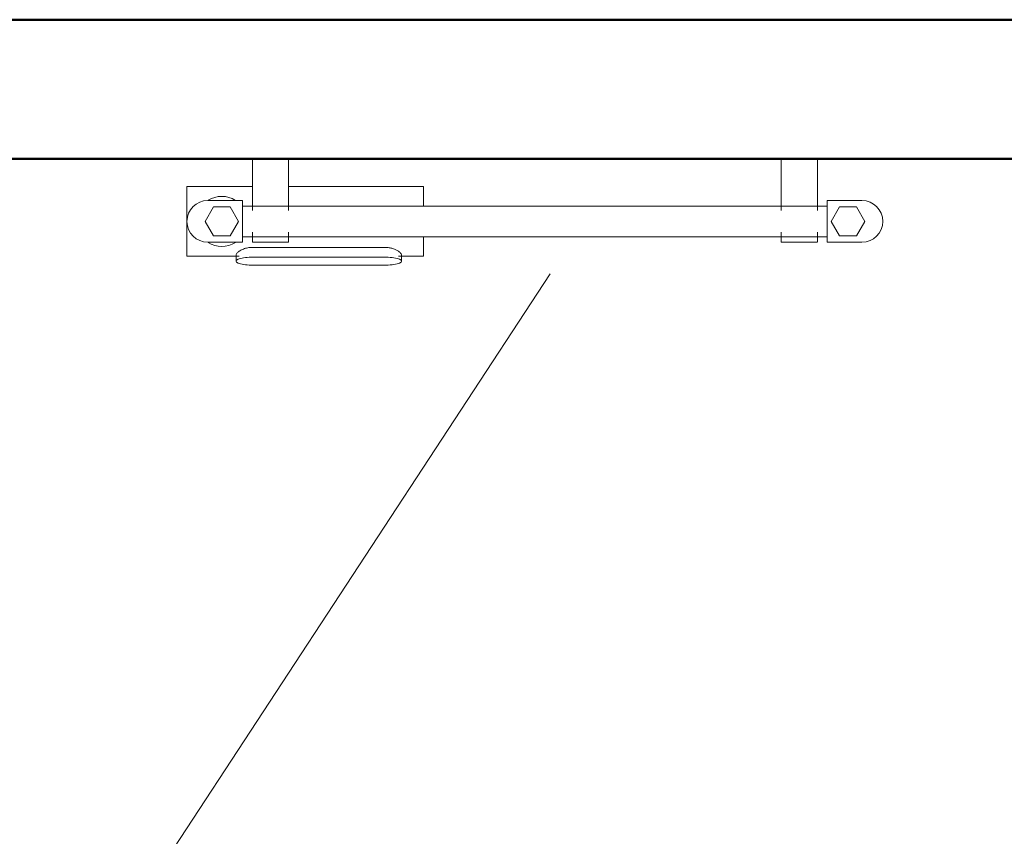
# Model space of a CAD drawing. Header units: millimetres. Extents: x 25873 to 52219, y 4748 to 39565.
# Tile 98 of 133: x 34987 to 35695, y 36341 to 36928. Entities that reach past the tile are written whole.
import ezdxf

# ---------------------------------------------------------------- set-up
doc = ezdxf.new("R2010")
doc.units = ezdxf.units.MM
doc.linetypes.add('ADSK_Скрыто', pattern=[300, 150, -150])
for name, color, linetype, lineweight in [('A-DETL-____-HDLN', 90, 'ADSK_Скрыто', 9), ('A-WALL-____-MCUT', 113, 'Continuous', 50), ('A-WALL-____-OTLN', 113, 'Continuous', 20), ('M-EQPM-___-IDEN', 50, 'Continuous', 20), ('M-EQPM-____-OTLN', 50, 'Continuous', 20)]:
    doc.layers.add(name, color=color, linetype=linetype, lineweight=lineweight)

# ---------------------------------------------------------------- blocks, each defined once
blk = doc.blocks.new('Прямая форма - V line-609353-В_Этаж 01_Отопление')
at = {"layer": 'A-WALL-____-MCUT', "color": 253}
for p, q in [((2560, 0), (560, 0)), ((560, -100), (2560, -100))]:
    blk.add_line(p, q, dxfattribs=at)
blk = doc.blocks.new('Прямая форма - SW - 005-609354-В_Этаж 01_Отопление')
blk.add_blockref('Прямая форма - V line-609353-В_Этаж 01_Отопление', (0, 0))
blk = doc.blocks.new('V line_ifc_RVT-1-В_Этаж 01_Отопление')
at = {"layer": 'A-WALL-____-OTLN', "color": 9, "lineweight": 20}
blk.add_blockref('Прямая форма - SW - 005-609354-В_Этаж 01_Отопление', (33503.24, 36927.63), dxfattribs=at)
blk = doc.blocks.new('THERMEX_Электрический_полотенцесушитель_Menta - THERMEX_MENTA-1730013-В_Этаж 01_Отопление')
at = {"layer": 'A-DETL-____-HDLN'}
for p, q in [((-202.93, 15), (-202.93, 15)), ((-202.93, 15), (-202.93, 15)), ((-177.07, 15), (-177.07, 15)), ((-177.07, 15), (-177.07, 15)), ((177.07, 15), (177.07, 15)), ((177.07, 15), (177.07, 15)), ((202.93, 15), (202.93, 15)), ((202.93, 15), (202.93, 15)), ((-202.93, -45), (-202.93, -45)), ((-202.93, -45), (-202.93, -45)), ((-177.07, -45), (-177.07, -45)), ((-177.07, -45), (-177.07, -45)), ((177.07, -45), (177.07, -45)), ((177.07, -45), (177.07, -45)), ((202.93, -45), (202.93, -45)), ((202.93, -45), (202.93, -45))]:
    blk.add_line(p, q, dxfattribs=at)
at = {"layer": 'M-EQPM-____-OTLN'}
for p, q in [((95.75, 28.58), (95.75, 24.12)), ((203.75, 31.43), (106.75, 31.43)), ((214.75, 24.12), (214.75, 28.58)), ((97.94, 25), (80, 25)), ((80, 25), (80, 11.34)), ((106.75, 25.74), (203.75, 25.74)), ((250, 25), (212.57, 25)), ((250, -25), (250, 25)), ((-210, 15), (-235, 15)), ((-210, -15), (-210, 15)), ((-203, 15), (-203, 7.74)), ((-203, 15), (-203, 11.29)), ((-202.93, 15), (-202.93, 15)), ((-177.07, 15), (-177.07, 15)), ((-177, 7.78), (-177, 15)), ((-177, 11.29), (-177, 15)), ((203.75, 18.76), (106.75, 18.76)), ((177, 15), (177, 7.78)), ((177, 15), (177, 11.29)), ((177.07, 15), (177.07, 15)), ((202.93, 15), (202.93, 15)), ((203, 7.78), (203, 15)), ((203, 11.29), (203, 15)), ((235, 15), (210, 15)), ((210, 15), (210, -15)), ((-231, 10.39), (-237, 0)), ((-219, 10.39), (-231, 10.39)), ((-213, 0), (-219, 10.39)), ((210, 11), (-210, 11)), ((219, 10.39), (213, 0)), ((231, 10.39), (219, 10.39)), ((237, 0), (231, 10.39)), ((-237, 0), (-231, -10.39)), ((-219, -10.39), (-213, 0)), ((213, 0), (219, -10.39)), ((231, -10.39), (237, 0)), ((-231, -10.39), (-219, -10.39)), ((-210, -11), (210, -11)), ((-203, -7.78), (-203, -45)), ((-203, -11), (-203, -45)), ((-177, -45), (-177, -7.78)), ((-177, -45), (-177, -11)), ((80, -10.95), (80, -25)), ((177, -7.78), (177, -45)), ((177, -10.97), (177, -45)), ((203, -45), (203, -7.74)), ((203, -45), (203, -10.99)), ((219, -10.39), (231, -10.39)), ((-235, -15), (-210, -15)), ((210, -15), (235, -15)), ((80, -25), (177.07, -25)), ((202.93, -25), (250, -25)), ((-202.93, -45), (-202.93, -45)), ((-177.07, -45), (-177.07, -45)), ((177.07, -45), (177.07, -45)), ((202.93, -45), (202.93, -45))]:
    blk.add_line(p, q, dxfattribs=at)
at = {"layer": 'M-EQPM-____-OTLN', "flags": 128}
for points in [[(-202.93, 15), (-202.36, 15), (-201.26, 15), (-199.66, 15), (-197.64, 15), (-195.29, 15), (-192.7, 15), (-190, 15)], [(-190, 15), (-187.3, 15), (-184.71, 15), (-182.36, 15), (-180.34, 15), (-178.74, 15), (-177.64, 15), (-177.07, 15)], [(177.07, 15), (177.64, 15), (178.74, 15), (180.34, 15), (182.36, 15), (184.71, 15), (187.3, 15), (190, 15)], [(190, 15), (192.7, 15), (195.29, 15), (197.64, 15), (199.66, 15), (201.26, 15), (202.36, 15), (202.93, 15)], [(-190, -45), (-192.7, -45), (-195.29, -45), (-197.64, -45), (-199.66, -45), (-201.26, -45), (-202.36, -45), (-202.93, -45)], [(-177.07, -45), (-177.64, -45), (-178.74, -45), (-180.34, -45), (-182.36, -45), (-184.71, -45), (-187.3, -45), (-190, -45)], [(190, -45), (187.3, -45), (184.71, -45), (182.36, -45), (180.34, -45), (178.74, -45), (177.64, -45), (177.07, -45)], [(202.93, -45), (202.36, -45), (201.26, -45), (199.66, -45), (197.64, -45), (195.29, -45), (192.7, -45), (190, -45)]]:
    blk.add_lwpolyline(points, dxfattribs=at)
at = {"layer": 'M-EQPM-____-OTLN'}
for centre, radius, start, end in [((-235, 0), 15, 90, 270), ((225, 0), 18, 56.91426, 123.08574), ((235, 0), 15, 270, 90), ((225, 0), 18, 236.91426, 302.65104)]:
    blk.add_arc(centre, radius, start, end, dxfattribs=at)
for centre, start_param, end_param in [((106.75, 28.58), 4.712389, 7.853982), ((203.75, 28.58), 1.570796, 4.712389)]:
    blk.add_ellipse(centre, major_axis=(-11, 0), ratio=0.258819, start_param=start_param, end_param=end_param, dxfattribs=at)
for points, knots in [([(106.75, 18.76), (105.82, 18.76), (104.03, 18.92), (101.48, 19.63), (99.29, 20.63), (97.39, 21.86), (96.28, 22.93), (95.9, 23.56), (95.82, 23.78), (95.81, 23.81)], [0, 0, 0, 0, 0.1111111, 0.2222222, 0.3333333, 0.4444444, 0.5833333, 0.6527778, 0.6666667, 0.6666667, 0.6666667, 0.6666667]), ([(214.7, 23.81), (214.61, 23.53), (214.15, 22.81), (212.63, 21.48), (210.61, 20.31), (208.7, 19.56), (206.59, 18.95), (204.92, 18.76), (203.75, 18.76)], [0.3333333, 0.3333333, 0.3333333, 0.3333333, 0.4444444, 0.5833333, 0.7222222, 0.7916667, 0.8611111, 1, 1, 1, 1])]:
    blk.add_open_spline(points, degree=3, knots=knots, dxfattribs=at)

msp = doc.modelspace()

# ---------------------------------------------------------------- linework, layer by layer
at = {"layer": 'M-EQPM-___-IDEN'}
msp.add_line((35368.58, 36745.06), (34825.01, 35914.88), dxfattribs=at)

# ---------------------------------------------------------------- block references
at = {"lineweight": 9}
msp.add_blockref('V line_ifc_RVT-1-В_Этаж 01_Отопление', (0, 0), dxfattribs=at)
at = {"layer": 'A-DETL-____-HDLN', "rotation": 180.0000468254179}
msp.add_blockref('THERMEX_Электрический_полотенцесушитель_Menta - THERMEX_MENTA-1730013-В_Этаж 01_Отопление', (35357.57, 36782.64), dxfattribs=at)

doc.saveas('drawing.dxf')
